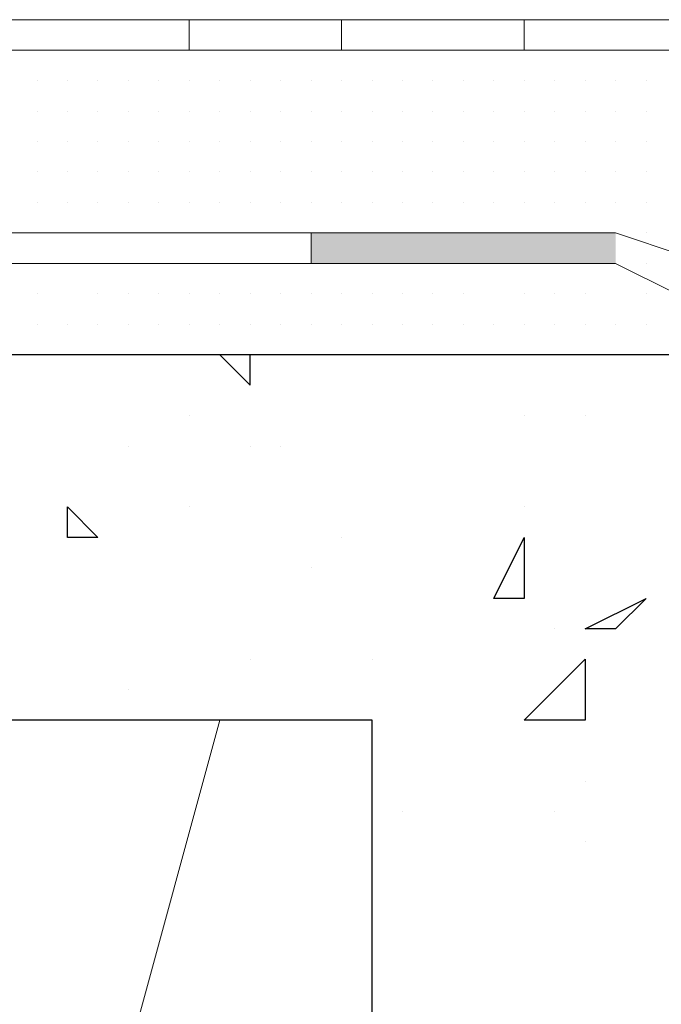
# Model space of a CAD drawing. Header units: metres. Extents: x 5.7 to 89.8, y 4 to 63.5.
# Tile 202 of 256: x 29.893 to 30.096, y 49.546 to 49.858. Entities that reach past the tile are written whole.
import ezdxf

# ---------------------------------------------------------------- set-up
doc = ezdxf.new("R2010")
doc.units = ezdxf.units.M
doc.header["$MEASUREMENT"] = 0
for name, color, linetype in [('PDF17_hatch', 7, 'Continuous'), ('PDF17_hatch-borshi', 7, 'Continuous'), ('PDF17_Isogam', 7, 'Continuous'), ('PDF17_kaff', 7, 'Continuous')]:
    doc.layers.add(name, color=color, linetype=linetype)

msp = doc.modelspace()

# ---------------------------------------------------------------- linework, layer by layer
at = {"layer": 'PDF17_hatch', "lineweight": 25}
for points in [[(29.95624, 49.75157), (29.95624, 49.75157)], [(29.95624, 49.75157), (29.96587, 49.74194), (29.96587, 49.75157)], [(29.94661, 49.73231), (29.94661, 49.73231)], [(30.05255, 49.73231), (30.05255, 49.73231)], [(30.07182, 49.73231), (30.07182, 49.73231)], [(29.92735, 49.72268), (29.92735, 49.72268)], [(29.96587, 49.72268), (29.96587, 49.72268)], [(29.9755, 49.72268), (29.9755, 49.72268)], [(29.94661, 49.70341), (29.94661, 49.70341)], [(30.05255, 49.70341), (30.05255, 49.70341)], [(29.99477, 49.69378), (29.99477, 49.69378)], [(29.98514, 49.68415), (29.98514, 49.68415)], [(30.09108, 49.67452), (30.09108, 49.67452)], [(30.06219, 49.66489), (30.06219, 49.66489)], [(29.96587, 49.65526), (29.96587, 49.65526)], [(30.0044, 49.65526), (30.0044, 49.65526)], [(29.92735, 49.64563), (29.92735, 49.64563)], [(30.07182, 49.61673), (30.07182, 49.61673)], [(30.01403, 49.6071), (30.01403, 49.6071)], [(30.06219, 49.6071), (30.06219, 49.6071)], [(30.07182, 49.59747), (30.07182, 49.59747)]]:
    msp.add_lwpolyline(points, dxfattribs=at)
for points in [[(29.90809, 49.70341), (29.91772, 49.69378), (29.90809, 49.69378)], [(30.05255, 49.69378), (30.05255, 49.67452), (30.04292, 49.67452)], [(30.09108, 49.67452), (30.08145, 49.66489), (30.07182, 49.66489)], [(30.07182, 49.63599), (30.05255, 49.63599), (30.07182, 49.65526)]]:
    msp.add_lwpolyline(points, close=True, dxfattribs=at)
at = {"layer": 'PDF17_hatch-borshi', "lineweight": 18}
for points in [[(29.89846, 49.84788), (29.89846, 49.84788)], [(29.90809, 49.84788), (29.90809, 49.84788)], [(29.91772, 49.84788), (29.91772, 49.84788)], [(29.93698, 49.84788), (29.93698, 49.84788)], [(29.94661, 49.84788), (29.94661, 49.84788)], [(29.95624, 49.84788), (29.95624, 49.84788)], [(29.96587, 49.84788), (29.96587, 49.84788)], [(29.98514, 49.84788), (29.98514, 49.84788)], [(30.0044, 49.84788), (30.0044, 49.84788)], [(30.03329, 49.84788), (30.03329, 49.84788)], [(30.04292, 49.84788), (30.04292, 49.84788)], [(30.05255, 49.84788), (30.05255, 49.84788)], [(30.05255, 49.84788), (30.05255, 49.84788)], [(30.06219, 49.84788), (30.06219, 49.84788)], [(30.07182, 49.84788), (30.07182, 49.84788)], [(30.09108, 49.84788), (30.09108, 49.84788)], [(29.89846, 49.83825), (29.89846, 49.83825)], [(29.89846, 49.83825), (29.89846, 49.83825)], [(29.89846, 49.83825), (29.89846, 49.83825)], [(29.90809, 49.83825), (29.90809, 49.83825)], [(29.90809, 49.83825), (29.90809, 49.83825)], [(29.90809, 49.83825), (29.90809, 49.83825)], [(29.90809, 49.83825), (29.90809, 49.83825)], [(29.90809, 49.83825), (29.90809, 49.83825)], [(29.91772, 49.83825), (29.91772, 49.83825)], [(29.91772, 49.83825), (29.91772, 49.83825)], [(29.91772, 49.83825), (29.91772, 49.83825)], [(29.92735, 49.83825), (29.92735, 49.83825)], [(29.92735, 49.83825), (29.92735, 49.83825)], [(29.92735, 49.83825), (29.92735, 49.83825)], [(29.92735, 49.83825), (29.92735, 49.83825)], [(29.93698, 49.83825), (29.93698, 49.83825)], [(29.93698, 49.83825), (29.93698, 49.83825)], [(29.93698, 49.83825), (29.93698, 49.83825)], [(29.93698, 49.83825), (29.93698, 49.83825)], [(29.94661, 49.83825), (29.94661, 49.83825)], [(29.94661, 49.83825), (29.94661, 49.83825)], [(29.94661, 49.83825), (29.94661, 49.83825)], [(29.94661, 49.83825), (29.94661, 49.83825)], [(29.95624, 49.83825), (29.95624, 49.83825)], [(29.95624, 49.83825), (29.95624, 49.83825)], [(29.95624, 49.83825), (29.95624, 49.83825)], [(29.96587, 49.83825), (29.96587, 49.83825)], [(29.96587, 49.83825), (29.96587, 49.83825)], [(29.96587, 49.83825), (29.96587, 49.83825)], [(29.9755, 49.83825), (29.9755, 49.83825)], [(29.9755, 49.83825), (29.9755, 49.83825)], [(29.9755, 49.83825), (29.9755, 49.83825)], [(29.9755, 49.83825), (29.9755, 49.83825)], [(29.98514, 49.83825), (29.98514, 49.83825)], [(29.98514, 49.83825), (29.98514, 49.83825)], [(29.98514, 49.83825), (29.98514, 49.83825)], [(29.99477, 49.83825), (29.99477, 49.83825)], [(29.99477, 49.83825), (29.99477, 49.83825)], [(29.99477, 49.83825), (29.99477, 49.83825)], [(29.99477, 49.83825), (29.99477, 49.83825)], [(30.0044, 49.83825), (30.0044, 49.83825)], [(30.0044, 49.83825), (30.0044, 49.83825)], [(30.0044, 49.83825), (30.0044, 49.83825)], [(30.01403, 49.83825), (30.01403, 49.83825)], [(30.01403, 49.83825), (30.01403, 49.83825)], [(30.01403, 49.83825), (30.01403, 49.83825)], [(30.01403, 49.83825), (30.01403, 49.83825)], [(30.01403, 49.83825), (30.01403, 49.83825)], [(30.02366, 49.83825), (30.02366, 49.83825)], [(30.02366, 49.83825), (30.02366, 49.83825)], [(30.02366, 49.83825), (30.02366, 49.83825)], [(30.03329, 49.83825), (30.03329, 49.83825)], [(30.03329, 49.83825), (30.03329, 49.83825)], [(30.03329, 49.83825), (30.03329, 49.83825)], [(30.03329, 49.83825), (30.03329, 49.83825)], [(30.04292, 49.83825), (30.04292, 49.83825)], [(30.04292, 49.83825), (30.04292, 49.83825)], [(30.04292, 49.83825), (30.04292, 49.83825)], [(30.04292, 49.83825), (30.04292, 49.83825)], [(30.05255, 49.83825), (30.05255, 49.83825)], [(30.05255, 49.83825), (30.05255, 49.83825)], [(30.05255, 49.83825), (30.05255, 49.83825)], [(30.06219, 49.83825), (30.06219, 49.83825)], [(30.06219, 49.83825), (30.06219, 49.83825)], [(30.06219, 49.83825), (30.06219, 49.83825)], [(30.06219, 49.83825), (30.06219, 49.83825)], [(30.06219, 49.83825), (30.06219, 49.83825)], [(30.07182, 49.83825), (30.07182, 49.83825)], [(30.07182, 49.83825), (30.07182, 49.83825)], [(30.08145, 49.83825), (30.08145, 49.83825)], [(30.08145, 49.83825), (30.08145, 49.83825)], [(30.08145, 49.83825), (30.08145, 49.83825)], [(30.08145, 49.83825), (30.08145, 49.83825)], [(30.08145, 49.83825), (30.08145, 49.83825)], [(30.09108, 49.83825), (30.09108, 49.83825)], [(30.09108, 49.83825), (30.09108, 49.83825)], [(30.09108, 49.83825), (30.09108, 49.83825)], [(30.09108, 49.83825), (30.09108, 49.83825)], [(30.09108, 49.83825), (30.09108, 49.83825)], [(29.89846, 49.82862), (29.89846, 49.82862)], [(29.89846, 49.82862), (29.89846, 49.82862)], [(29.90809, 49.82862), (29.90809, 49.82862)], [(29.90809, 49.82862), (29.90809, 49.82862)], [(29.90809, 49.82862), (29.90809, 49.82862)], [(29.90809, 49.82862), (29.90809, 49.82862)], [(29.91772, 49.82862), (29.91772, 49.82862)], [(29.91772, 49.82862), (29.91772, 49.82862)], [(29.91772, 49.82862), (29.91772, 49.82862)], [(29.91772, 49.82862), (29.91772, 49.82862)], [(29.92735, 49.82862), (29.92735, 49.82862)], [(29.92735, 49.82862), (29.92735, 49.82862)], [(29.93698, 49.82862), (29.93698, 49.82862)], [(29.93698, 49.82862), (29.93698, 49.82862)], [(29.93698, 49.82862), (29.93698, 49.82862)], [(29.93698, 49.82862), (29.93698, 49.82862)], [(29.93698, 49.82862), (29.93698, 49.82862)], [(29.94661, 49.82862), (29.94661, 49.82862)], [(29.94661, 49.82862), (29.94661, 49.82862)], [(29.94661, 49.82862), (29.94661, 49.82862)], [(29.95624, 49.82862), (29.95624, 49.82862)], [(29.95624, 49.82862), (29.95624, 49.82862)], [(29.95624, 49.82862), (29.95624, 49.82862)], [(29.95624, 49.82862), (29.95624, 49.82862)], [(29.96587, 49.82862), (29.96587, 49.82862)], [(29.96587, 49.82862), (29.96587, 49.82862)], [(29.96587, 49.82862), (29.96587, 49.82862)], [(29.96587, 49.82862), (29.96587, 49.82862)], [(29.9755, 49.82862), (29.9755, 49.82862)], [(29.9755, 49.82862), (29.9755, 49.82862)], [(29.9755, 49.82862), (29.9755, 49.82862)], [(29.98514, 49.82862), (29.98514, 49.82862)], [(29.98514, 49.82862), (29.98514, 49.82862)], [(29.98514, 49.82862), (29.98514, 49.82862)], [(29.99477, 49.82862), (29.99477, 49.82862)], [(30.0044, 49.82862), (30.0044, 49.82862)], [(30.0044, 49.82862), (30.0044, 49.82862)], [(30.0044, 49.82862), (30.0044, 49.82862)], [(30.0044, 49.82862), (30.0044, 49.82862)], [(30.01403, 49.82862), (30.01403, 49.82862)], [(30.01403, 49.82862), (30.01403, 49.82862)], [(30.02366, 49.82862), (30.02366, 49.82862)], [(30.02366, 49.82862), (30.02366, 49.82862)], [(30.02366, 49.82862), (30.02366, 49.82862)], [(30.02366, 49.82862), (30.02366, 49.82862)], [(30.03329, 49.82862), (30.03329, 49.82862)], [(30.03329, 49.82862), (30.03329, 49.82862)], [(30.03329, 49.82862), (30.03329, 49.82862)], [(30.03329, 49.82862), (30.03329, 49.82862)], [(30.04292, 49.82862), (30.04292, 49.82862)], [(30.04292, 49.82862), (30.04292, 49.82862)], [(30.04292, 49.82862), (30.04292, 49.82862)], [(30.04292, 49.82862), (30.04292, 49.82862)], [(30.05255, 49.82862), (30.05255, 49.82862)], [(30.05255, 49.82862), (30.05255, 49.82862)], [(30.05255, 49.82862), (30.05255, 49.82862)], [(30.05255, 49.82862), (30.05255, 49.82862)], [(30.06219, 49.82862), (30.06219, 49.82862)], [(30.06219, 49.82862), (30.06219, 49.82862)], [(30.06219, 49.82862), (30.06219, 49.82862)], [(30.06219, 49.82862), (30.06219, 49.82862)], [(30.07182, 49.82862), (30.07182, 49.82862)], [(30.07182, 49.82862), (30.07182, 49.82862)], [(30.07182, 49.82862), (30.07182, 49.82862)], [(30.08145, 49.82862), (30.08145, 49.82862)], [(30.08145, 49.82862), (30.08145, 49.82862)], [(30.09108, 49.82862), (30.09108, 49.82862)], [(30.09108, 49.82862), (30.09108, 49.82862)], [(30.09108, 49.82862), (30.09108, 49.82862)], [(30.09108, 49.82862), (30.09108, 49.82862)], [(29.89846, 49.81899), (29.89846, 49.81899)], [(29.89846, 49.81899), (29.89846, 49.81899)], [(29.89846, 49.81899), (29.89846, 49.81899)], [(29.90809, 49.81899), (29.90809, 49.81899)], [(29.90809, 49.81899), (29.90809, 49.81899)], [(29.91772, 49.81899), (29.91772, 49.81899)], [(29.91772, 49.81899), (29.91772, 49.81899)], [(29.92735, 49.81899), (29.92735, 49.81899)], [(29.92735, 49.81899), (29.92735, 49.81899)], [(29.93698, 49.81899), (29.93698, 49.81899)], [(29.93698, 49.81899), (29.93698, 49.81899)], [(29.94661, 49.81899), (29.94661, 49.81899)], [(29.94661, 49.81899), (29.94661, 49.81899)], [(29.94661, 49.81899), (29.94661, 49.81899)], [(29.94661, 49.81899), (29.94661, 49.81899)], [(29.95624, 49.81899), (29.95624, 49.81899)], [(29.95624, 49.81899), (29.95624, 49.81899)], [(29.95624, 49.81899), (29.95624, 49.81899)], [(29.96587, 49.81899), (29.96587, 49.81899)], [(29.96587, 49.81899), (29.96587, 49.81899)], [(29.96587, 49.81899), (29.96587, 49.81899)], [(29.96587, 49.81899), (29.96587, 49.81899)], [(29.9755, 49.81899), (29.9755, 49.81899)], [(29.9755, 49.81899), (29.9755, 49.81899)], [(29.9755, 49.81899), (29.9755, 49.81899)], [(29.98514, 49.81899), (29.98514, 49.81899)], [(29.98514, 49.81899), (29.98514, 49.81899)], [(29.98514, 49.81899), (29.98514, 49.81899)], [(29.99477, 49.81899), (29.99477, 49.81899)], [(29.99477, 49.81899), (29.99477, 49.81899)], [(29.99477, 49.81899), (29.99477, 49.81899)], [(29.99477, 49.81899), (29.99477, 49.81899)], [(30.0044, 49.81899), (30.0044, 49.81899)], [(30.0044, 49.81899), (30.0044, 49.81899)], [(30.01403, 49.81899), (30.01403, 49.81899)], [(30.01403, 49.81899), (30.01403, 49.81899)], [(30.01403, 49.81899), (30.01403, 49.81899)], [(30.02366, 49.81899), (30.02366, 49.81899)], [(30.03329, 49.81899), (30.03329, 49.81899)], [(30.03329, 49.81899), (30.03329, 49.81899)], [(30.03329, 49.81899), (30.03329, 49.81899)], [(30.04292, 49.81899), (30.04292, 49.81899)], [(30.04292, 49.81899), (30.04292, 49.81899)], [(30.04292, 49.81899), (30.04292, 49.81899)], [(30.05255, 49.81899), (30.05255, 49.81899)], [(30.05255, 49.81899), (30.05255, 49.81899)], [(30.05255, 49.81899), (30.05255, 49.81899)], [(30.05255, 49.81899), (30.05255, 49.81899)], [(30.06219, 49.81899), (30.06219, 49.81899)], [(30.06219, 49.81899), (30.06219, 49.81899)], [(30.06219, 49.81899), (30.06219, 49.81899)], [(30.07182, 49.81899), (30.07182, 49.81899)], [(30.07182, 49.81899), (30.07182, 49.81899)], [(30.07182, 49.81899), (30.07182, 49.81899)], [(30.08145, 49.81899), (30.08145, 49.81899)], [(30.08145, 49.81899), (30.08145, 49.81899)], [(30.08145, 49.81899), (30.08145, 49.81899)], [(30.08145, 49.81899), (30.08145, 49.81899)], [(30.09108, 49.81899), (30.09108, 49.81899)], [(30.09108, 49.81899), (30.09108, 49.81899)], [(30.09108, 49.81899), (30.09108, 49.81899)], [(30.09108, 49.81899), (30.09108, 49.81899)], [(29.89846, 49.80936), (29.89846, 49.80936)], [(29.89846, 49.80936), (29.89846, 49.80936)], [(29.89846, 49.80936), (29.89846, 49.80936)], [(29.89846, 49.80936), (29.89846, 49.80936)], [(29.90809, 49.80936), (29.90809, 49.80936)], [(29.90809, 49.80936), (29.90809, 49.80936)], [(29.90809, 49.80936), (29.90809, 49.80936)], [(29.91772, 49.80936), (29.91772, 49.80936)], [(29.91772, 49.80936), (29.91772, 49.80936)], [(29.91772, 49.80936), (29.91772, 49.80936)], [(29.91772, 49.80936), (29.91772, 49.80936)], [(29.92735, 49.80936), (29.92735, 49.80936)], [(29.92735, 49.80936), (29.92735, 49.80936)], [(29.92735, 49.80936), (29.92735, 49.80936)], [(29.93698, 49.80936), (29.93698, 49.80936)], [(29.93698, 49.80936), (29.93698, 49.80936)], [(29.93698, 49.80936), (29.93698, 49.80936)], [(29.93698, 49.80936), (29.93698, 49.80936)], [(29.94661, 49.80936), (29.94661, 49.80936)], [(29.94661, 49.80936), (29.94661, 49.80936)], [(29.94661, 49.80936), (29.94661, 49.80936)], [(29.95624, 49.80936), (29.95624, 49.80936)], [(29.95624, 49.80936), (29.95624, 49.80936)], [(29.95624, 49.80936), (29.95624, 49.80936)], [(29.96587, 49.80936), (29.96587, 49.80936)], [(29.96587, 49.80936), (29.96587, 49.80936)], [(29.96587, 49.80936), (29.96587, 49.80936)], [(29.96587, 49.80936), (29.96587, 49.80936)], [(29.9755, 49.80936), (29.9755, 49.80936)], [(29.9755, 49.80936), (29.9755, 49.80936)], [(29.9755, 49.80936), (29.9755, 49.80936)], [(29.9755, 49.80936), (29.9755, 49.80936)], [(29.98514, 49.80936), (29.98514, 49.80936)], [(29.98514, 49.80936), (29.98514, 49.80936)], [(29.98514, 49.80936), (29.98514, 49.80936)], [(29.98514, 49.80936), (29.98514, 49.80936)], [(29.99477, 49.80936), (29.99477, 49.80936)], [(29.99477, 49.80936), (29.99477, 49.80936)], [(29.99477, 49.80936), (29.99477, 49.80936)], [(29.99477, 49.80936), (29.99477, 49.80936)], [(30.0044, 49.80936), (30.0044, 49.80936)], [(30.0044, 49.80936), (30.0044, 49.80936)], [(30.0044, 49.80936), (30.0044, 49.80936)], [(30.0044, 49.80936), (30.0044, 49.80936)], [(30.0044, 49.80936), (30.0044, 49.80936)], [(30.01403, 49.80936), (30.01403, 49.80936)], [(30.01403, 49.80936), (30.01403, 49.80936)], [(30.01403, 49.80936), (30.01403, 49.80936)], [(30.02366, 49.80936), (30.02366, 49.80936)], [(30.02366, 49.80936), (30.02366, 49.80936)], [(30.02366, 49.80936), (30.02366, 49.80936)], [(30.02366, 49.80936), (30.02366, 49.80936)], [(30.03329, 49.80936), (30.03329, 49.80936)], [(30.03329, 49.80936), (30.03329, 49.80936)], [(30.03329, 49.80936), (30.03329, 49.80936)], [(30.04292, 49.80936), (30.04292, 49.80936)], [(30.04292, 49.80936), (30.04292, 49.80936)], [(30.04292, 49.80936), (30.04292, 49.80936)], [(30.05255, 49.80936), (30.05255, 49.80936)], [(30.05255, 49.80936), (30.05255, 49.80936)], [(30.06219, 49.80936), (30.06219, 49.80936)], [(30.06219, 49.80936), (30.06219, 49.80936)], [(30.06219, 49.80936), (30.06219, 49.80936)], [(30.07182, 49.80936), (30.07182, 49.80936)], [(30.07182, 49.80936), (30.07182, 49.80936)], [(30.07182, 49.80936), (30.07182, 49.80936)], [(30.07182, 49.80936), (30.07182, 49.80936)], [(30.07182, 49.80936), (30.07182, 49.80936)], [(30.08145, 49.80936), (30.08145, 49.80936)], [(30.08145, 49.80936), (30.08145, 49.80936)], [(30.08145, 49.80936), (30.08145, 49.80936)], [(30.08145, 49.80936), (30.08145, 49.80936)], [(30.09108, 49.80936), (30.09108, 49.80936)], [(30.09108, 49.80936), (30.09108, 49.80936)], [(30.09108, 49.80936), (30.09108, 49.80936)], [(30.09108, 49.80936), (30.09108, 49.80936)], [(29.89846, 49.79972), (29.89846, 49.79972)], [(29.89846, 49.79972), (29.89846, 49.79972)], [(29.89846, 49.79972), (29.89846, 49.79972)], [(29.90809, 49.79972), (29.90809, 49.79972)], [(29.90809, 49.79972), (29.90809, 49.79972)], [(29.90809, 49.79972), (29.90809, 49.79972)], [(29.90809, 49.79972), (29.90809, 49.79972)], [(29.91772, 49.79972), (29.91772, 49.79972)], [(29.91772, 49.79972), (29.91772, 49.79972)], [(29.91772, 49.79972), (29.91772, 49.79972)], [(29.92735, 49.79972), (29.92735, 49.79972)], [(29.92735, 49.79972), (29.92735, 49.79972)], [(29.92735, 49.79972), (29.92735, 49.79972)], [(29.92735, 49.79972), (29.92735, 49.79972)], [(29.93698, 49.79972), (29.93698, 49.79972)], [(29.93698, 49.79972), (29.93698, 49.79972)], [(29.93698, 49.79972), (29.93698, 49.79972)], [(29.94661, 49.79972), (29.94661, 49.79972)], [(29.94661, 49.79972), (29.94661, 49.79972)], [(29.94661, 49.79972), (29.94661, 49.79972)], [(29.94661, 49.79972), (29.94661, 49.79972)], [(29.95624, 49.79972), (29.95624, 49.79972)], [(29.95624, 49.79972), (29.95624, 49.79972)], [(29.95624, 49.79972), (29.95624, 49.79972)], [(29.96587, 49.79972), (29.96587, 49.79972)], [(29.96587, 49.79972), (29.96587, 49.79972)], [(29.96587, 49.79972), (29.96587, 49.79972)], [(29.96587, 49.79972), (29.96587, 49.79972)], [(29.9755, 49.79972), (29.9755, 49.79972)], [(29.9755, 49.79972), (29.9755, 49.79972)], [(29.9755, 49.79972), (29.9755, 49.79972)], [(29.98514, 49.79972), (29.98514, 49.79972)], [(29.98514, 49.79972), (29.98514, 49.79972)], [(29.99477, 49.79972), (29.99477, 49.79972)], [(29.99477, 49.79972), (29.99477, 49.79972)], [(29.99477, 49.79972), (29.99477, 49.79972)], [(30.0044, 49.79972), (30.0044, 49.79972)], [(30.0044, 49.79972), (30.0044, 49.79972)], [(30.0044, 49.79972), (30.0044, 49.79972)], [(30.01403, 49.79972), (30.01403, 49.79972)], [(30.01403, 49.79972), (30.01403, 49.79972)], [(30.01403, 49.79972), (30.01403, 49.79972)], [(30.01403, 49.79972), (30.01403, 49.79972)], [(30.02366, 49.79972), (30.02366, 49.79972)], [(30.03329, 49.79972), (30.03329, 49.79972)], [(30.03329, 49.79972), (30.03329, 49.79972)], [(30.03329, 49.79972), (30.03329, 49.79972)], [(30.03329, 49.79972), (30.03329, 49.79972)], [(30.04292, 49.79972), (30.04292, 49.79972)], [(30.04292, 49.79972), (30.04292, 49.79972)], [(30.04292, 49.79972), (30.04292, 49.79972)], [(30.05255, 49.79972), (30.05255, 49.79972)], [(30.05255, 49.79972), (30.05255, 49.79972)], [(30.05255, 49.79972), (30.05255, 49.79972)], [(30.05255, 49.79972), (30.05255, 49.79972)], [(30.06219, 49.79972), (30.06219, 49.79972)], [(30.06219, 49.79972), (30.06219, 49.79972)], [(30.06219, 49.79972), (30.06219, 49.79972)], [(30.07182, 49.79972), (30.07182, 49.79972)], [(30.07182, 49.79972), (30.07182, 49.79972)], [(30.07182, 49.79972), (30.07182, 49.79972)], [(30.08145, 49.79972), (30.08145, 49.79972)], [(30.08145, 49.79972), (30.08145, 49.79972)], [(30.08145, 49.79972), (30.08145, 49.79972)], [(30.09108, 49.79972), (30.09108, 49.79972)], [(30.09108, 49.79972), (30.09108, 49.79972)], [(29.89846, 49.79009), (29.89846, 49.79009)], [(29.89846, 49.79009), (29.89846, 49.79009)], [(29.90809, 49.79009), (29.90809, 49.79009)], [(29.90809, 49.79009), (29.90809, 49.79009)], [(29.92735, 49.79009), (29.92735, 49.79009)], [(29.92735, 49.79009), (29.92735, 49.79009)], [(29.93698, 49.79009), (29.93698, 49.79009)], [(29.93698, 49.79009), (29.93698, 49.79009)], [(29.95624, 49.79009), (29.95624, 49.79009)], [(29.95624, 49.79009), (29.95624, 49.79009)], [(29.96587, 49.79009), (29.96587, 49.79009)], [(29.9755, 49.79009), (29.9755, 49.79009)], [(29.9755, 49.79009), (29.9755, 49.79009)], [(29.9755, 49.79009), (29.9755, 49.79009)], [(29.98514, 49.79009), (29.98514, 49.79009)], [(29.98514, 49.79009), (29.98514, 49.79009)], [(29.98514, 49.79009), (29.98514, 49.79009)], [(29.99477, 49.79009), (29.99477, 49.79009)], [(29.99477, 49.79009), (29.99477, 49.79009)], [(29.99477, 49.79009), (29.99477, 49.79009)], [(30.0044, 49.79009), (30.0044, 49.79009)], [(30.01403, 49.79009), (30.01403, 49.79009)], [(30.01403, 49.79009), (30.01403, 49.79009)], [(30.02366, 49.79009), (30.02366, 49.79009)], [(30.02366, 49.79009), (30.02366, 49.79009)], [(30.02366, 49.79009), (30.02366, 49.79009)], [(30.04292, 49.79009), (30.04292, 49.79009)], [(30.04292, 49.79009), (30.04292, 49.79009)], [(30.05255, 49.79009), (30.05255, 49.79009)], [(30.06219, 49.79009), (30.06219, 49.79009)], [(30.07182, 49.79009), (30.07182, 49.79009)], [(30.08145, 49.79009), (30.08145, 49.79009)], [(30.08145, 49.79009), (30.08145, 49.79009)], [(30.09108, 49.79009), (30.09108, 49.79009)], [(30.09108, 49.79009), (30.09108, 49.79009)], [(29.89846, 49.78046), (29.89846, 49.78046)], [(29.90809, 49.78046), (29.90809, 49.78046)], [(29.91772, 49.78046), (29.91772, 49.78046)], [(29.92735, 49.78046), (29.92735, 49.78046)], [(29.93698, 49.78046), (29.93698, 49.78046)], [(29.94661, 49.78046), (29.94661, 49.78046)], [(29.94661, 49.78046), (29.94661, 49.78046)], [(29.96587, 49.78046), (29.96587, 49.78046)], [(29.96587, 49.78046), (29.96587, 49.78046)], [(29.98514, 49.78046), (29.98514, 49.78046)], [(29.99477, 49.78046), (29.99477, 49.78046)], [(29.99477, 49.78046), (29.99477, 49.78046)], [(30.01403, 49.78046), (30.01403, 49.78046)], [(30.01403, 49.78046), (30.01403, 49.78046)], [(30.02366, 49.78046), (30.02366, 49.78046)], [(30.02366, 49.78046), (30.02366, 49.78046)], [(30.03329, 49.78046), (30.03329, 49.78046)], [(30.03329, 49.78046), (30.03329, 49.78046)], [(30.04292, 49.78046), (30.04292, 49.78046)], [(30.04292, 49.78046), (30.04292, 49.78046)], [(30.05255, 49.78046), (30.05255, 49.78046)], [(30.05255, 49.78046), (30.05255, 49.78046)], [(30.06219, 49.78046), (30.06219, 49.78046)], [(30.07182, 49.78046), (30.07182, 49.78046)], [(30.09108, 49.78046), (30.09108, 49.78046)], [(29.89846, 49.77083), (29.89846, 49.77083)], [(29.91772, 49.77083), (29.91772, 49.77083)], [(29.92735, 49.77083), (29.92735, 49.77083)], [(29.92735, 49.77083), (29.92735, 49.77083)], [(29.93698, 49.77083), (29.93698, 49.77083)], [(29.94661, 49.77083), (29.94661, 49.77083)], [(29.95624, 49.77083), (29.95624, 49.77083)], [(29.95624, 49.77083), (29.95624, 49.77083)], [(29.95624, 49.77083), (29.95624, 49.77083)], [(29.95624, 49.77083), (29.95624, 49.77083)], [(29.96587, 49.77083), (29.96587, 49.77083)], [(29.9755, 49.77083), (29.9755, 49.77083)], [(29.98514, 49.77083), (29.98514, 49.77083)], [(29.98514, 49.77083), (29.98514, 49.77083)], [(29.98514, 49.77083), (29.98514, 49.77083)], [(29.99477, 49.77083), (29.99477, 49.77083)], [(29.99477, 49.77083), (29.99477, 49.77083)], [(30.0044, 49.77083), (30.0044, 49.77083)], [(30.0044, 49.77083), (30.0044, 49.77083)], [(30.0044, 49.77083), (30.0044, 49.77083)], [(30.01403, 49.77083), (30.01403, 49.77083)], [(30.02366, 49.77083), (30.02366, 49.77083)], [(30.03329, 49.77083), (30.03329, 49.77083)], [(30.03329, 49.77083), (30.03329, 49.77083)], [(30.05255, 49.77083), (30.05255, 49.77083)], [(30.06219, 49.77083), (30.06219, 49.77083)], [(30.06219, 49.77083), (30.06219, 49.77083)], [(30.07182, 49.77083), (30.07182, 49.77083)], [(30.09108, 49.77083), (30.09108, 49.77083)], [(30.09108, 49.77083), (30.09108, 49.77083)], [(29.89846, 49.7612), (29.89846, 49.7612)], [(29.89846, 49.7612), (29.89846, 49.7612)], [(29.89846, 49.7612), (29.89846, 49.7612)], [(29.90809, 49.7612), (29.90809, 49.7612)], [(29.90809, 49.7612), (29.90809, 49.7612)], [(29.91772, 49.7612), (29.91772, 49.7612)], [(29.91772, 49.7612), (29.91772, 49.7612)], [(29.92735, 49.7612), (29.92735, 49.7612)], [(29.92735, 49.7612), (29.92735, 49.7612)], [(29.93698, 49.7612), (29.93698, 49.7612)], [(29.93698, 49.7612), (29.93698, 49.7612)], [(29.93698, 49.7612), (29.93698, 49.7612)], [(29.94661, 49.7612), (29.94661, 49.7612)], [(29.94661, 49.7612), (29.94661, 49.7612)], [(29.95624, 49.7612), (29.95624, 49.7612)], [(29.96587, 49.7612), (29.96587, 49.7612)], [(29.96587, 49.7612), (29.96587, 49.7612)], [(29.9755, 49.7612), (29.9755, 49.7612)], [(29.98514, 49.7612), (29.98514, 49.7612)], [(29.99477, 49.7612), (29.99477, 49.7612)], [(29.99477, 49.7612), (29.99477, 49.7612)], [(30.0044, 49.7612), (30.0044, 49.7612)], [(30.01403, 49.7612), (30.01403, 49.7612)], [(30.01403, 49.7612), (30.01403, 49.7612)], [(30.02366, 49.7612), (30.02366, 49.7612)], [(30.03329, 49.7612), (30.03329, 49.7612)], [(30.03329, 49.7612), (30.03329, 49.7612)], [(30.04292, 49.7612), (30.04292, 49.7612)], [(30.05255, 49.7612), (30.05255, 49.7612)], [(30.05255, 49.7612), (30.05255, 49.7612)], [(30.06219, 49.7612), (30.06219, 49.7612)], [(30.06219, 49.7612), (30.06219, 49.7612)], [(30.06219, 49.7612), (30.06219, 49.7612)], [(30.07182, 49.7612), (30.07182, 49.7612)], [(30.07182, 49.7612), (30.07182, 49.7612)], [(30.08145, 49.7612), (30.08145, 49.7612)], [(30.08145, 49.7612), (30.08145, 49.7612)], [(30.08145, 49.7612), (30.08145, 49.7612)], [(30.09108, 49.7612), (30.09108, 49.7612)], [(29.90809, 49.75157), (29.90809, 49.75157)], [(29.91772, 49.75157), (29.91772, 49.75157)], [(29.93698, 49.75157), (29.93698, 49.75157)], [(29.94661, 49.75157), (29.94661, 49.75157)], [(29.95624, 49.75157), (29.95624, 49.75157)], [(29.9755, 49.75157), (29.9755, 49.75157)], [(29.98514, 49.75157), (29.98514, 49.75157)], [(29.98514, 49.75157), (29.98514, 49.75157)], [(29.99477, 49.75157), (29.99477, 49.75157)], [(30.0044, 49.75157), (30.0044, 49.75157)], [(30.0044, 49.75157), (30.0044, 49.75157)], [(30.01403, 49.75157), (30.01403, 49.75157)], [(30.01403, 49.75157), (30.01403, 49.75157)], [(30.02366, 49.75157), (30.02366, 49.75157)], [(30.02366, 49.75157), (30.02366, 49.75157)], [(30.03329, 49.75157), (30.03329, 49.75157)], [(30.04292, 49.75157), (30.04292, 49.75157)], [(30.04292, 49.75157), (30.04292, 49.75157)], [(30.05255, 49.75157), (30.05255, 49.75157)], [(30.05255, 49.75157), (30.05255, 49.75157)], [(30.07182, 49.75157), (30.07182, 49.75157)], [(30.08145, 49.75157), (30.08145, 49.75157)], [(30.09108, 49.75157), (30.09108, 49.75157)], [(29.95624, 49.63599), (29.92735, 49.53005), (29.99477, 49.42411), (30.10071, 49.36632), (30.20665, 49.42411), (30.22592, 49.4819)]]:
    msp.add_lwpolyline(points, dxfattribs=at)
at = {"layer": 'PDF17_Isogam', "lineweight": 13}
for points in [[(30.77489, 49.75157), (30.75563, 49.78046), (30.72674, 49.79009), (30.4667, 49.79009), (30.44743, 49.78046), (30.4378, 49.7612), (30.4378, 49.65526), (30.42817, 49.63599), (30.41854, 49.62636), (30.13924, 49.62636), (30.11997, 49.63599), (30.11034, 49.65526), (30.11034, 49.7612), (30.11034, 49.78046), (30.08145, 49.79009), (25.4681, 49.79009), (25.4681, 49.78046), (30.08145, 49.78046), (30.10071, 49.77083), (30.10071, 49.7612), (30.10071, 49.75157)], [(29.98514, 49.79009), (29.98514, 49.78046)]]:
    msp.add_lwpolyline(points, dxfattribs=at)
at = {"layer": 'PDF17_Isogam', "transparency": 33554559}
for points in [[(29.98514, 49.78046), (30.08145, 49.78046), (29.98514, 49.79009)], [(30.08145, 49.78046), (29.98514, 49.79009), (30.08145, 49.79009)]]:
    msp.add_solid(points, dxfattribs=at)
at = {"layer": 'PDF17_kaff', "lineweight": 20}
for points in [[(30.13924, 49.83825), (30.13924, 49.85751), (25.54515, 49.85751), (25.54515, 49.84788), (30.1296, 49.84788), (30.1296, 49.82862), (30.17776, 49.82862)], [(29.94661, 49.85751), (29.94661, 49.84788)], [(29.99477, 49.85751), (29.99477, 49.84788)], [(30.05255, 49.85751), (30.05255, 49.84788)]]:
    msp.add_lwpolyline(points, dxfattribs=at)
at = {"layer": 'PDF17_kaff', "lineweight": 30}
for points in [[(30.44743, 49.58784), (30.10071, 49.58784), (30.10071, 49.75157), (25.41995, 49.75157)], [(30.44743, 49.4819), (30.0044, 49.4819), (30.0044, 49.63599), (25.41995, 49.63599)]]:
    msp.add_lwpolyline(points, dxfattribs=at)

doc.saveas('drawing.dxf')
